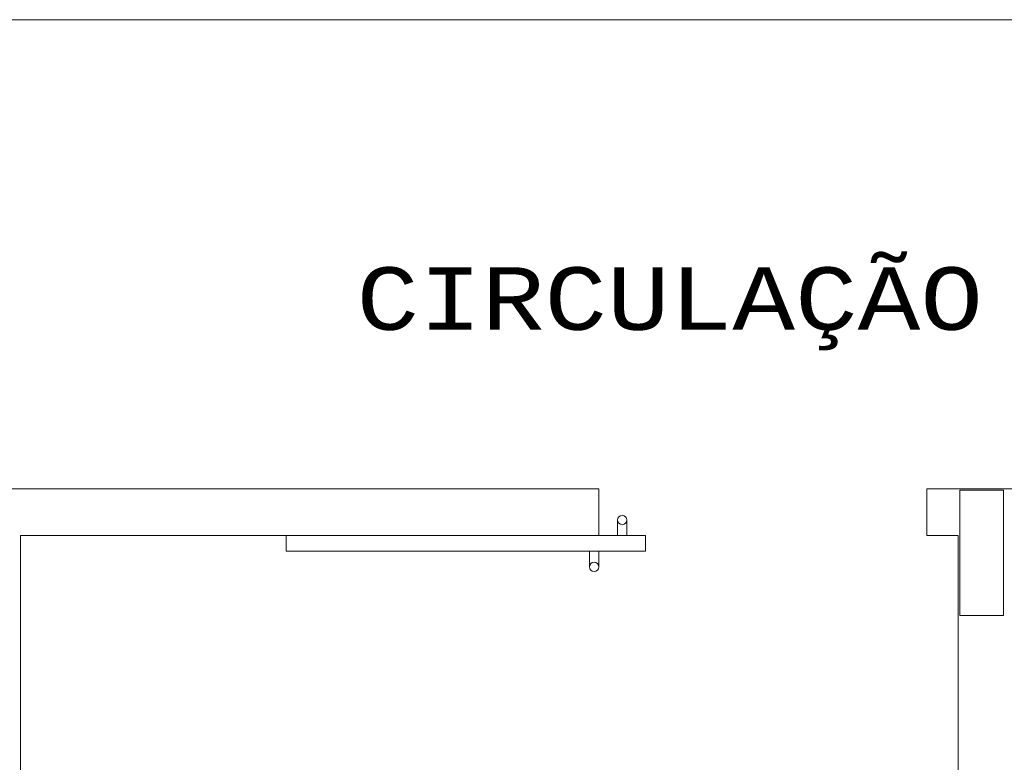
# Model space of a CAD drawing. Header units: feet. Extents: x 8 to 127, y 6 to 90.
# Tile 74 of 256: x 35.14 to 36.71, y 51.04 to 52.23. Entities that reach past the tile are written whole.
import ezdxf

# ---------------------------------------------------------------- set-up
doc = ezdxf.new("R2010")
doc.units = ezdxf.units.FT
doc.header["$MEASUREMENT"] = 0
for name, color, linetype in [('Alvenaria', 7, 'Continuous'), ('Esquadria', 250, 'Continuous'), ('FINA', 7, 'Continuous'), ('texto', 7, 'Continuous')]:
    doc.layers.add(name, color=color, linetype=linetype)
doc.styles.add('CourierNew', font='cour.ttf')

msp = doc.modelspace()

# ---------------------------------------------------------------- linework, layer by layer
at = {"layer": 'Alvenaria', "lineweight": 5}
for p, q in [((34.4402, 52.225), (37.9652, 52.225)), ((35.0152, 51.475), (36.0652, 51.475)), ((36.0652, 51.475), (36.0652, 51.4)), ((37.6402, 51.475), (36.5902, 51.475)), ((36.5902, 51.475), (36.5902, 51.4)), ((36.0652, 51.4), (35.1402, 51.4)), ((35.1402, 51.4), (35.1402, 50.025)), ((36.5902, 51.4), (36.6402, 51.4)), ((36.6402, 51.4), (36.6402, 50.025))]:
    msp.add_line(p, q, dxfattribs=at)
at = {"layer": 'Esquadria', "lineweight": 5}
for p, q in [((36.0952, 51.4), (36.0952, 51.425)), ((36.1102, 51.425), (36.1102, 51.4)), ((35.5652, 51.375), (35.5652, 51.4)), ((35.5652, 51.4), (36.1402, 51.4)), ((36.1402, 51.4), (36.1402, 51.375)), ((36.1402, 51.375), (35.5652, 51.375)), ((36.0502, 51.35), (36.0502, 51.375)), ((36.0652, 51.375), (36.0652, 51.35))]:
    msp.add_line(p, q, dxfattribs=at)
for centre in [(36.1027, 51.425), (36.0577, 51.35)]:
    msp.add_circle(centre, 0.0075, dxfattribs=at)
at = {"layer": 'FINA', "linetype": 'Continuous', "lineweight": 5}
for p, q in [((36.7126, 51.4725), (36.6426, 51.4725)), ((36.6426, 51.4725), (36.6426, 51.2725)), ((36.7126, 51.2725), (36.7126, 51.4725)), ((36.6426, 51.2725), (36.7126, 51.2725))]:
    msp.add_line(p, q, dxfattribs=at)

# ---------------------------------------------------------------- texts
at = {"layer": 'texto', "lineweight": 5, "insert": (35.6776, 51.6962), "char_height": 0.1, "width": 2.100678, "attachment_point": 7, "line_spacing_factor": 0.9, "style": 'CourierNew'}
msp.add_mtext('CIRCULAÇÃO', dxfattribs=at)

doc.saveas('drawing.dxf')
